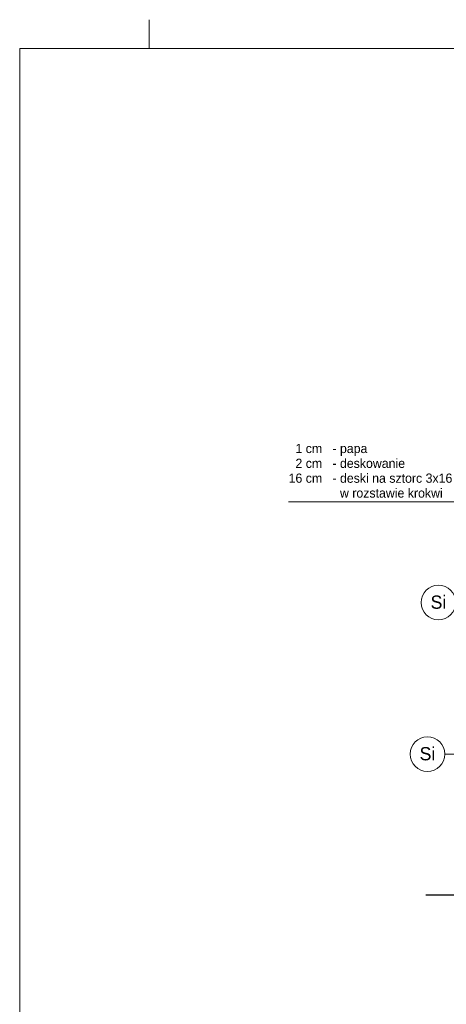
# Model space of a CAD drawing. Extents: x -623047 to -199286, y -27077 to 168279.
# Tile 2 of 104: x -623047 to -615642, y -14723 to 2373. Entities that reach past the tile are written whole.
import ezdxf

# ---------------------------------------------------------------- set-up
doc = ezdxf.new("R2010")
doc.units = 0
doc.header["$MEASUREMENT"] = 0
doc.layers.add('Arch opisy', color=7, linetype='Continuous')
for name, color, linetype, lineweight in [('Arch opisy_Nr_Pióra__1', 7, 'Continuous', 25), ('Arch opisy_Nr_Pióra__21', 7, 'Continuous', 9), ('ARCH TABELA_Nr_Pióra__21', 7, 'Continuous', 9), ('INWENT OPISY_Nr_Pióra__1', 7, 'Continuous', 25), ('INWENT OPISY_Nr_Pióra__21', 7, 'Continuous', 9), ('INWENT TEREN_Nr_Pióra__1', 7, 'Continuous', 25)]:
    doc.layers.add(name, color=color, linetype=linetype, lineweight=lineweight)
doc.styles.add('GENERATED_STYLE_5', font='txt')

# ---------------------------------------------------------------- blocks, each defined once
blk = doc.blocks.new('Linia_146', base_point=(-614649, -7747))
at = {"layer": 'Arch opisy_Nr_Pióra__21', "linetype": 'Continuous'}
blk.add_line((-614649, -7747), (-615479, -7747), dxfattribs=at)
blk.add_circle((-615779, -7747), 300, dxfattribs=at)
blk = doc.blocks.new('Linia_148', base_point=(-614839, -10378))
at = {"layer": 'Arch opisy_Nr_Pióra__21', "linetype": 'Continuous'}
blk.add_line((-614839, -10378), (-615669, -10378), dxfattribs=at)
blk.add_circle((-615969, -10378), 300, dxfattribs=at)

msp = doc.modelspace()

# ---------------------------------------------------------------- linework, layer by layer
at = {"layer": 'ARCH TABELA_Nr_Pióra__21', "linetype": 'Continuous'}
for p, q in [((-620797, 1872.9), (-620797, 2372.9)), ((-620797, 1872.9), (-620797, 2372.9)), ((-623047, 1872.9), (-582297, 1872.9)), ((-623047, 1872.9), (-623047, -26577.1))]:
    msp.add_line(p, q, dxfattribs=at)
at = {"layer": 'INWENT OPISY_Nr_Pióra__21', "linetype": 'Continuous'}
msp.add_line((-618379.3, -5996.2), (-613214.5, -5996.2), dxfattribs=at)
at = {"layer": 'INWENT TEREN_Nr_Pióra__1', "linetype": 'Continuous'}
msp.add_line((-614839, -12829.6), (-615996.8, -12829.6), dxfattribs=at)

# ---------------------------------------------------------------- block references
at = {"layer": 'Arch opisy', "linetype": 'Continuous'}
for name, p in [('Linia_146', (-614649, -7746.7)), ('Linia_148', (-614839, -10378.2))]:
    msp.add_blockref(name, p, dxfattribs=at)

# ---------------------------------------------------------------- texts
at = {"layer": 'Arch opisy_Nr_Pióra__1', "linetype": 'Continuous', "char_height": 230, "attachment_point": 2, "style": 'GENERATED_STYLE_5'}
for insert in [(-615778.8, -7625.3), (-615968.8, -10256.8)]:
    msp.add_mtext('{Si}', dxfattribs=dict(at, insert=insert))
at = {"layer": 'INWENT OPISY_Nr_Pióra__1', "linetype": 'Continuous', "insert": (-618379.3, -4991.5), "char_height": 160, "width": 4900.628, "attachment_point": 1, "line_spacing_factor": 0.9668, "style": 'GENERATED_STYLE_5'}
msp.add_mtext('{  1 cm   - papa\\P  2 cm   - deskowanie\\P16 cm   - deski na sztorc 3x16 cm\\P               w rozstawie krokwi}', dxfattribs=at)

doc.saveas('drawing.dxf')
